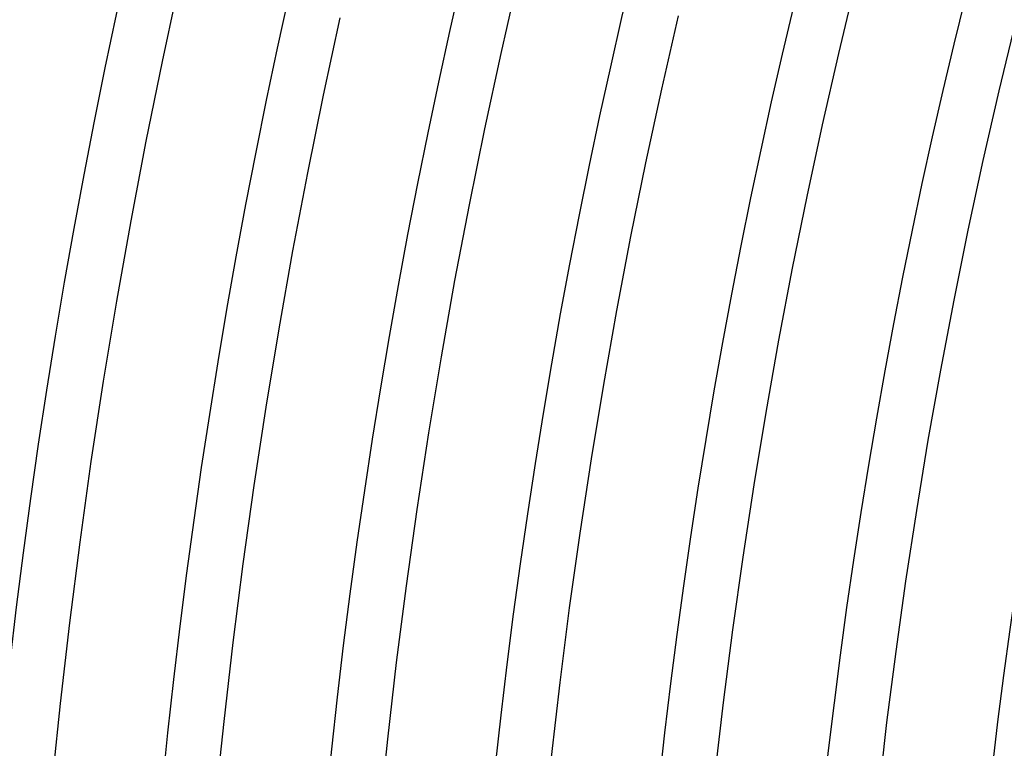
# Model space of a CAD drawing. Header units: millimetres. Extents: x -345 to 345, y -305 to 305.
# Tile 16 of 87: x -244 to -208, y 25 to 51. Entities that reach past the tile are written whole.
import ezdxf

# ---------------------------------------------------------------- set-up
doc = ezdxf.new("R2010")
doc.units = ezdxf.units.MM
doc.layers.add('THICK', color=7, linetype='Continuous')

msp = doc.modelspace()

# ---------------------------------------------------------------- linework, layer by layer
at = {"layer": 'THICK'}
for p, q in [((-238.831, 49.958), (-238.207, 52.851)), ((-226.492, 50.252), (-225.866, 52.996)), ((-214.183, 50.255), (-213.558, 52.849)), ((-232.958, 48.73), (-232.35, 51.552)), ((-220.635, 48.953), (-220.025, 51.625)), ((-208.342, 48.884), (-207.734, 51.407)), ((-227.085, 47.501), (-226.492, 50.252)), ((-214.777, 47.653), (-214.183, 50.255)), ((-239.419, 47.058), (-238.831, 49.958)), ((-221.212, 46.273), (-220.635, 48.953)), ((-208.92, 46.353), (-208.342, 48.884)), ((-233.532, 45.9), (-232.958, 48.73)), ((-227.645, 44.743), (-227.085, 47.501)), ((-215.339, 45.044), (-214.777, 47.653)), ((-239.972, 44.15), (-239.419, 47.058)), ((-209.466, 43.816), (-208.92, 46.353)), ((-221.757, 43.586), (-221.212, 46.273)), ((-234.071, 43.065), (-233.532, 45.9)), ((-215.87, 42.429), (-215.339, 45.044)), ((-228.171, 41.979), (-227.645, 44.743)), ((-240.49, 41.236), (-239.972, 44.15)), ((-209.982, 41.272), (-209.466, 43.816)), ((-222.27, 40.893), (-221.757, 43.586)), ((-234.577, 40.222), (-234.071, 43.065)), ((-216.369, 39.808), (-215.87, 42.429)), ((-228.663, 39.208), (-228.171, 41.979)), ((-210.468, 38.722), (-209.982, 41.272)), ((-240.973, 38.316), (-240.49, 41.236)), ((-222.749, 38.194), (-222.27, 40.893)), ((-235.047, 37.374), (-234.577, 40.222)), ((-216.835, 37.18), (-216.369, 39.808)), ((-229.122, 36.432), (-228.663, 39.208)), ((-210.922, 36.166), (-210.468, 38.722)), ((-241.42, 35.39), (-240.973, 38.316)), ((-223.196, 35.49), (-222.749, 38.194)), ((-235.483, 34.52), (-235.047, 37.374)), ((-217.271, 34.547), (-216.835, 37.18)), ((-229.547, 33.65), (-229.122, 36.432)), ((-211.345, 33.605), (-210.922, 36.166)), ((-241.831, 32.46), (-241.42, 35.39)), ((-223.61, 32.78), (-223.196, 35.49)), ((-235.885, 31.661), (-235.483, 34.52)), ((-217.674, 31.909), (-217.271, 34.547)), ((-229.938, 30.863), (-229.547, 33.65)), ((-211.737, 31.039), (-211.345, 33.605)), ((-223.991, 30.065), (-223.61, 32.78)), ((-242.207, 29.524), (-241.831, 32.46)), ((-236.251, 28.798), (-235.885, 31.661)), ((-218.045, 29.267), (-217.674, 31.909)), ((-230.295, 28.072), (-229.938, 30.863)), ((-212.098, 28.469), (-211.737, 31.039)), ((-224.339, 27.346), (-223.991, 30.065)), ((-242.548, 26.584), (-242.207, 29.524)), ((-218.384, 26.62), (-218.045, 29.267)), ((-236.583, 25.93), (-236.251, 28.798)), ((-212.428, 25.894), (-212.098, 28.469)), ((-230.619, 25.277), (-230.295, 28.072)), ((-224.655, 24.623), (-224.339, 27.346)), ((-242.852, 23.64), (-242.548, 26.584)), ((-218.69, 23.969), (-218.384, 26.62)), ((-236.88, 23.059), (-236.583, 25.93)), ((-212.726, 23.315), (-212.428, 25.894)), ((-230.909, 22.477), (-230.619, 25.277))]:
    msp.add_line(p, q, dxfattribs=at)
for radius, start, end in [(305, 120.37505, 179.6249), (301, 120.38072, 179.61929), (298, 120.11126, 179.88875), (294, 120.38978, 179.61024), (288, 120.39791, 179.6021), (282, 120.40634, 179.59362), (276, 120.41522, 179.5848), (270, 120.42444, 179.57557), (264, 120.43407, 179.56595), (258, 120.44415, 179.55586), (252, 120.45475, 179.54526), (246, 120.46581, 179.53415), (240, 120.4775, 179.52252), (234, 120.4897, 179.51031), (228, 120.50259, 179.49742), (222, 120.51617, 179.48384), (216, 120.53055, 179.46946), (210, 120.54568, 179.45433)]:
    msp.add_arc((0, 0), radius, start, end, dxfattribs=at)

doc.saveas('drawing.dxf')
